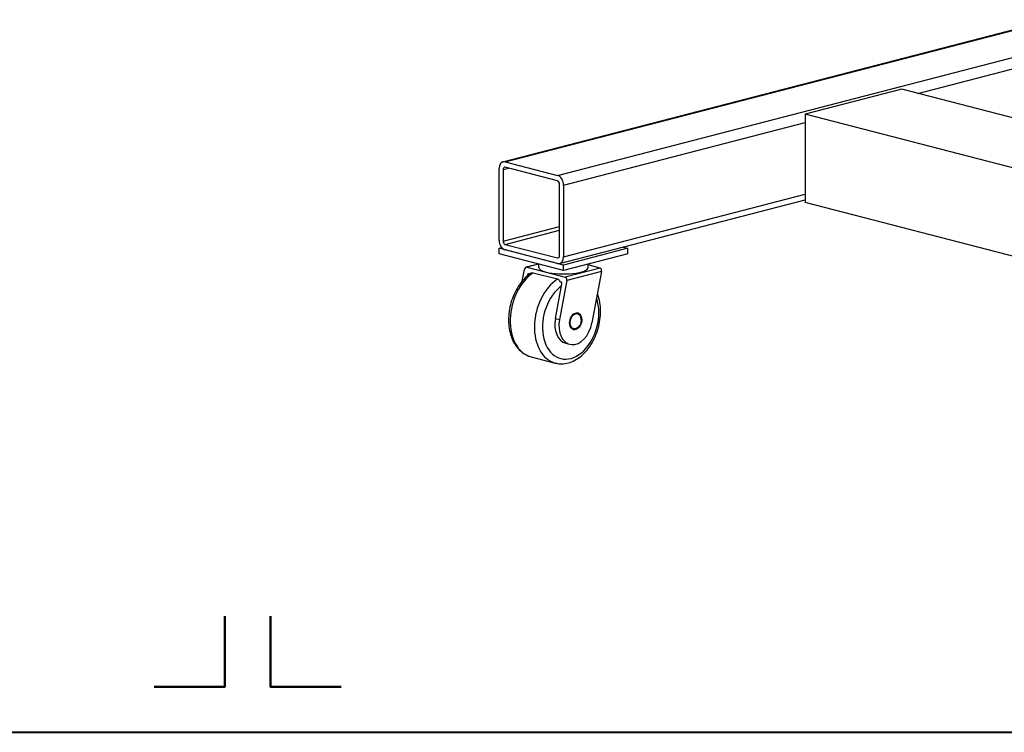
# Model space of a CAD drawing. Header units: inches. Extents: x 0 to 248, y 0 to 191.
# Tile 32 of 41: x 149 to 192, y 121 to 152. Entities that reach past the tile are written whole.
import ezdxf

# ---------------------------------------------------------------- set-up
doc = ezdxf.new("R2010")
doc.units = ezdxf.units.IN
doc.header["$MEASUREMENT"] = 0
doc.layers.get('0').update_dxf_attribs({"lineweight": 40})
doc.layers.add('BORDER', color=7, linetype='Continuous', lineweight=50)
doc.layers.add('PV-73B', color=7, linetype='Continuous')

# ---------------------------------------------------------------- blocks, each defined once
blk = doc.blocks.new('*U19')
at = {"layer": 'PV-73B'}
for p, q in [((10.202, 23.022), (34.279, 29.254)), ((10.296, 23.021), (34.279, 29.229)), ((12.594, 22.426), (34.279, 28.039)), ((28.408, 26.02), (34.279, 27.539)), ((27.708, 26.201), (23.465, 25.103)), ((34.279, 24.5), (27.708, 26.201)), ((23.465, 25.103), (23.465, 21.239)), ((48.921, 18.514), (23.465, 25.103)), ((12.859, 21.995), (23.465, 24.741)), ((10.296, 23.021), (12.594, 22.426)), ((10.03, 19.588), (10.03, 22.728)), ((10.207, 22.682), (10.44, 22.742)), ((10.207, 22.682), (10.207, 19.543)), ((12.594, 22.185), (10.296, 22.78)), ((12.682, 18.902), (12.682, 22.041)), ((12.859, 21.995), (12.859, 18.856)), ((12.859, 18.856), (23.465, 21.601)), ((12.688, 18.562), (23.465, 21.351)), ((41.674, 16.527), (23.465, 21.239)), ((10.207, 19.543), (12.682, 20.183)), ((10.296, 19.399), (12.682, 20.017)), ((10.03, 19.226), (10.148, 19.257)), ((10.03, 18.985), (10.03, 19.226)), ((12.859, 18.494), (10.03, 19.226)), ((10.296, 19.399), (12.594, 18.804)), ((12.594, 18.563), (10.296, 19.157)), ((15.687, 19.226), (12.859, 18.494)), ((15.471, 19.282), (15.687, 19.226)), ((15.687, 18.985), (15.687, 19.226)), ((12.859, 18.253), (10.03, 18.985)), ((12.594, 18.804), (12.652, 18.819)), ((15.687, 18.985), (12.859, 18.253)), ((11.047, 17.785), (11.142, 18.296)), ((11.755, 18.538), (11.222, 18.4)), ((11.771, 18.534), (11.255, 18.4)), ((11.255, 18.4), (12.094, 18.183)), ((11.533, 18.155), (12.594, 17.881)), ((11.778, 18.381), (11.778, 18.532)), ((12.094, 18.183), (12.934, 17.966)), ((12.859, 18.253), (12.859, 18.494)), ((14.463, 18.361), (12.934, 17.966)), ((14.528, 18.212), (12.999, 17.816)), ((13.94, 18.381), (13.94, 18.532)), ((14.463, 18.361), (13.94, 18.497)), ((14.528, 18.212), (14.106, 15.953)), ((11.284, 18.06), (11.276, 18.016)), ((11.351, 18.078), (11.284, 18.06)), ((11.34, 18.112), (11.382, 18.101)), ((12.999, 17.816), (12.679, 16.105)), ((12.704, 17.759), (12.754, 17.746)), ((12.503, 16.151), (12.786, 17.671)), ((12.503, 16.151), (12.679, 16.105)), ((13.635, 16.092), (13.635, 16.103)), ((13.575, 15.856), (13.569, 15.846)), ((12.954, 15.064), (13.131, 15.018)), ((11.433, 14.47), (12.494, 14.196))]:
    blk.add_line(p, q, dxfattribs=at)
for centre, major_axis, ratio, start_param, end_param in [((10.296, 22.659), (-0.094, 0.363), 0.683013, 5.920967, 7.491763), ((10.296, 22.659), (-0.031, 0.121), 0.683013, 5.920967, 7.491763), ((12.594, 22.064), (0.094, -0.363), 0.683013, 1.208578, 2.779375), ((12.594, 22.064), (-0.031, 0.121), 0.683013, 4.350171, 5.920967), ((10.296, 19.52), (-0.094, 0.363), 0.683013, 1.208578, 2.779375), ((10.296, 19.52), (0.031, -0.121), 0.683013, 4.350171, 5.920967), ((12.594, 18.925), (0.031, -0.121), 0.683013, 5.920967, 7.491763), ((12.594, 18.925), (0.094, -0.363), 0.683013, 5.920967, 7.491763), ((11.934, 16.406), (0.501, 1.936), 0.683013, 0.649897, 3.141593), ((11.231, 18.273), (0.015, 0.128), 0.702462, 6.187161, 7.757957), ((12.859, 18.381), (1.081, 0), 0.258819, 3.141593, 3.926991), ((12.859, 18.381), (1.081, 0), 0.258819, 3.926991, 6.283185), ((14.439, 18.235), (0.015, 0.128), 0.702462, 4.616364, 6.187161), ((11.328, 18.049), (0.0076, 0.0642), 0.702462, 6.187161, 7.757957), ((12.995, 16.132), (-0.501, -1.936), 0.683013, 3.791489, 6.283185), ((12.742, 17.683), (0.0076, 0.0642), 0.702462, 4.616364, 6.187161), ((12.91, 17.839), (0.015, 0.128), 0.702462, 4.616364, 6.187161), ((13.172, 16.086), (0.438, 1.694), 0.683013, 0.693415, 5.074607), ((13.172, 16.086), (0.438, 1.694), 0.683013, 5.074607, 5.477919), ((13.216, 16.075), (-0.262, -1.011), 0.683013, 4.812808, 6.283185), ((13.393, 16.029), (-0.262, -1.011), 0.683013, 4.812808, 7.9544), ((13.371, 16.035), (-0.094, -0.363), 0.683013, 1.933014, 3.111943), ((13.371, 16.035), (-0.094, -0.363), 0.683013, 0.02965, 1.208578)]:
    blk.add_ellipse(centre, major_axis=major_axis, ratio=ratio, start_param=start_param, end_param=end_param, dxfattribs=at)
for major_axis in [(-0.094, -0.363), (0.086, 0.332)]:
    blk.add_ellipse((13.393, 16.029), major_axis=major_axis, ratio=0.683013, dxfattribs=at)
for points, knots in [([(11.427, 18.132), (11.44, 18.141), (11.453, 18.148), (11.487, 18.159), (11.513, 18.16), (11.533, 18.155)], [-0.1399226, -0.1399226, -0.1399226, -0.1399226, -0.0873708, -0.0873708, 0, 0, 0, 0]), ([(11.427, 18.133), (11.312, 18.054), (11.204, 17.959), (10.938, 17.668), (10.798, 17.45), (10.582, 16.97), (10.509, 16.714), (10.437, 16.198), (10.438, 15.944), (10.514, 15.471), (10.587, 15.256), (10.794, 14.892), (10.925, 14.743), (11.189, 14.558), (11.308, 14.503), (11.433, 14.47)], [1.750587, 1.750587, 1.750587, 1.750587, 2.237422, 2.237422, 3.041172, 3.041172, 3.834087, 3.834087, 4.610759, 4.610759, 5.368969, 5.368969, 6.09353, 6.09353, 6.59902, 6.59902, 6.59902, 6.59902]), ([(12.594, 17.881), (12.614, 17.875), (12.637, 17.862), (12.672, 17.827), (12.689, 17.799), (12.701, 17.768), (12.703, 17.764), (12.704, 17.759)], [0, 0, 0, 0, 0.0873708, 0.0873708, 0.1822995, 0.1822995, 0.1970498, 0.1970498, 0.1970498, 0.1970498]), ([(12.494, 14.196), (12.564, 14.178), (12.637, 14.166), (12.904, 14.153), (13.099, 14.195), (13.484, 14.374), (13.67, 14.516), (13.998, 14.879), (14.137, 15.098), (14.351, 15.579), (14.423, 15.836), (14.493, 16.351), (14.491, 16.605), (14.428, 16.982), (14.393, 17.114), (14.346, 17.237)], [5.809832, 5.809832, 5.809832, 5.809832, 6.094695, 6.094695, 6.84006, 6.84006, 7.635884, 7.635884, 8.439582, 8.439582, 9.232207, 9.232207, 10.008681, 10.008681, 10.458464, 10.458464, 10.458464, 10.458464])]:
    blk.add_open_spline(points, degree=3, knots=knots, dxfattribs=at)

msp = doc.modelspace()

# ---------------------------------------------------------------- linework, layer by layer
msp.add_line((0, 121.015), (239.763, 121.015))
at = {"layer": 'BORDER'}
for points in [[(157.6, 126.115), (157.6, 123.015), (154.5, 123.015)], [(159.6, 126.115), (159.6, 123.015), (162.7, 123.015)]]:
    msp.add_lwpolyline(points, dxfattribs=at)

# ---------------------------------------------------------------- block references
at = {"layer": 'PV-73B'}
msp.add_blockref('*U19', (159.6, 123.015), dxfattribs=at)

doc.saveas('drawing.dxf')
